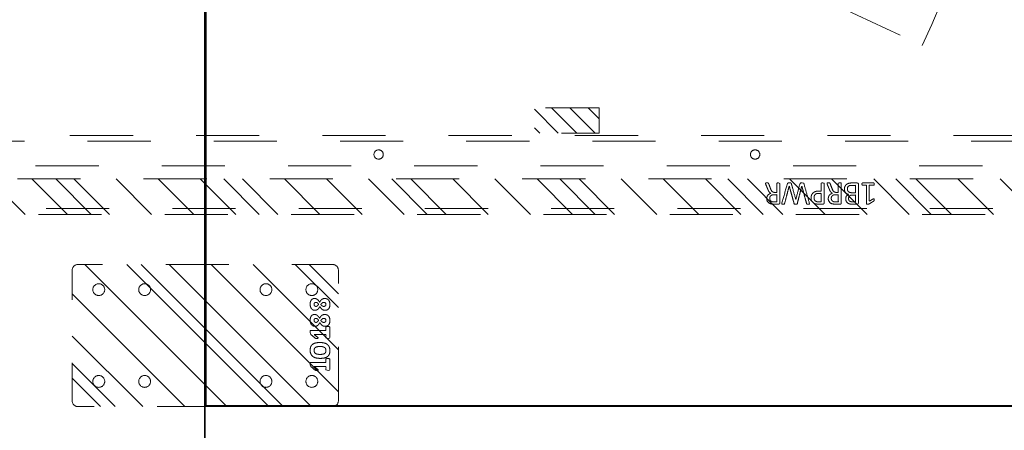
# Model space of a CAD drawing. Header units: inches. Extents: x -465 to -303, y -234 to 7.
# Tile 38 of 71: x -377.88 to -357.08, y -18.54 to -9.88. Entities that reach past the tile are written whole.
import ezdxf

# ---------------------------------------------------------------- set-up
doc = ezdxf.new("R2010")
doc.units = ezdxf.units.IN
doc.header["$LTSCALE"] = 32
doc.header["$MEASUREMENT"] = 0
doc.header["$PDMODE"] = 1
doc.header["$PDSIZE"] = -2
doc.linetypes.add('Dash Style-1', pattern=[0.083328, 0.041656, -0.041672])
for name, color, linetype, lineweight in [('Black', 7, 'Continuous', 18), ('DashLine', 7, 'Dash Style-1', 13), ('DashLineFill', 7, 'Dash Style-1', 13), ('Drawing', 7, 'Continuous', 18), ('Metal-DeskStructure', 7, 'Continuous', 13), ('None', 7, 'Continuous', 18), ('SolidLine', 7, 'Continuous', 15)]:
    doc.layers.add(name, color=color, linetype=linetype, lineweight=lineweight)
doc.layers.add('Electrical', color=1, linetype='Dash Style-1', lineweight=15, true_color=0xff0000)
pattern_1 = [(45, (0, 0), (-1.61302, 1.93572), []), (45, (-1.0608, 1.0608), (-0.472346, 0.416761), [])]

# ---------------------------------------------------------------- blocks, each defined once
blk = doc.blocks.new('Group-10')
at = {"layer": 'DashLine'}
blk.add_line((36.055, -8.858), (52.233, -16.402), dxfattribs=at)
blk.add_arc((36.055, -8.858), 17.85, 335, 0, dxfattribs=at)
blk = doc.blocks.new('Group-11')
at = {"layer": 'None'}
blk.add_blockref('Group-10', (0, 0), dxfattribs=at)
blk = doc.blocks.new('SL Utility Cabinet (2D)')
at = {"layer": 'None'}
blk.add_blockref('Group-11', (0, 0), dxfattribs=at)
at = {"layer": 'Drawing', "color": 0, "flags": 1}
for tag in ['Tag', 'Catalog', 'Custom', 'FinishGroup', 'Discount', 'Item1', 'Item2', 'Item3', 'Item4', 'Item5', 'Item6', 'Item7', 'Item8', 'Item9', 'Item10', 'Item11', 'Item12', 'Item13', 'Item14', 'Item15', 'Item16', 'Item17', 'Item18', 'Item19', 'Item20', 'Item21', 'Item22', 'Item23', 'Item24', 'Item25', 'Option1', 'Option2', 'Option3', 'Option4', 'Option5', 'Option6', 'Option7', 'Option8', 'Option9', 'Option10', 'Option11', 'Option12']:
    blk.add_attdef(tag, (-51.588, 4.552), '', height=0.00709, dxfattribs=at)
blk = doc.blocks.new('Group-29')
at = {"layer": 'SolidLine', "flags": 128}
for points in [[(1.102, -2.559), (37.087, -2.559), (37.087, -86.575), (1.102, -86.575)], [(1.122, -2.559), (37.067, -2.559), (37.067, -86.575), (1.122, -86.575)]]:
    blk.add_lwpolyline(points, close=True, dxfattribs=at)
blk = doc.blocks.new('Group-30')
at = {"layer": 'DashLine'}
blk.add_line((37.087, -2.579), (37.087, -24.016), dxfattribs=at)
at = {"layer": 'SolidLine', "flags": 128}
blk.add_lwpolyline([(37.107, -2.579), (37.087, -2.579), (37.087, -24.016), (37.107, -24.016)], close=True, dxfattribs=at)
blk = doc.blocks.new('Group-32')
at = {"layer": 'SolidLine'}
for p, q in [((88.839, -23.996), (37.107, -23.996)), ((37.107, -23.996), (37.107, -24.016)), ((37.107, -24.016), (88.839, -24.016))]:
    blk.add_line(p, q, dxfattribs=at)
blk = doc.blocks.new('Group-33')
at = {"layer": 'None'}
blk.add_blockref('Group-32', (0, 0), dxfattribs=at)
blk = doc.blocks.new('Group-38')
at = {"layer": 'None'}
for name in ['Group-30', 'Group-33']:
    blk.add_blockref(name, (0, 0), dxfattribs=at)
blk = doc.blocks.new('Group-39')
at = {"layer": 'DashLineFill', "linetype": 'Continuous', "lineweight": 13}
h = blk.add_hatch(dxfattribs=at)
h.set_pattern_fill('Steel', color=253, style=0, pattern_type=2)
h.set_pattern_definition(pattern_1)
edge = h.paths.add_edge_path()
edge.add_arc((-1.375, -2.6875), 0.125, 180, 270)
edge.add_line((-1.375, -2.8125), (1.375, -2.8125))
edge.add_arc((1.375, -2.6875), 0.125, 270, 360)
edge.add_line((1.5, -2.6875), (1.5, 2.6875))
edge.add_arc((1.375, 2.6875), 0.125, 0, 90)
edge.add_line((1.375, 2.8125), (-1.375, 2.8125))
edge.add_arc((-1.375, 2.6875), 0.125, 90, 180)
edge.add_line((-1.5, 2.6875), (-1.5, -2.6875))
h = blk.add_hatch(dxfattribs=at)
h.set_pattern_fill('Steel', color=253, style=0, pattern_type=2)
h.set_pattern_definition(pattern_1)
edge = h.paths.add_edge_path()
edge.add_arc((-0.96875, 2.25), 0.125, 180, 270)
edge.add_arc((-0.96875, 2.25), 0.125, 270, 360)
edge.add_arc((-0.96875, 2.25), 0.125, 0, 90)
edge.add_arc((-0.96875, 2.25), 0.125, 90, 180)
h = blk.add_hatch(dxfattribs=at)
h.set_pattern_fill('Steel', color=253, style=0, pattern_type=2)
h.set_pattern_definition(pattern_1)
edge = h.paths.add_edge_path()
edge.add_arc((0.96875, 2.25), 0.125, 180, 270)
edge.add_arc((0.96875, 2.25), 0.125, 270, 360)
edge.add_arc((0.96875, 2.25), 0.125, 0, 90)
edge.add_arc((0.96875, 2.25), 0.125, 90, 180)
h = blk.add_hatch(dxfattribs=at)
h.set_pattern_fill('Steel', color=253, style=0, pattern_type=2)
h.set_pattern_definition(pattern_1)
edge = h.paths.add_edge_path()
edge.add_arc((-0.96875, 1.28125), 0.125, 180, 270)
edge.add_arc((-0.96875, 1.28125), 0.125, 270, 360)
edge.add_arc((-0.96875, 1.28125), 0.125, 0, 90)
edge.add_arc((-0.96875, 1.28125), 0.125, 90, 180)
h = blk.add_hatch(dxfattribs=at)
h.set_pattern_fill('Steel', color=253, style=0, pattern_type=2)
h.set_pattern_definition(pattern_1)
edge = h.paths.add_edge_path()
edge.add_arc((0.96875, 1.28125), 0.125, 180, 270)
edge.add_arc((0.96875, 1.28125), 0.125, 270, 360)
edge.add_arc((0.96875, 1.28125), 0.125, 0, 90)
edge.add_arc((0.96875, 1.28125), 0.125, 90, 180)
h = blk.add_hatch(dxfattribs=at)
h.set_pattern_fill('Steel', color=253, style=0, pattern_type=2)
h.set_pattern_definition(pattern_1)
edge = h.paths.add_edge_path()
edge.add_arc((-0.96875, -1.28125), 0.125, 180, 270)
edge.add_arc((-0.96875, -1.28125), 0.125, 270, 360)
edge.add_arc((-0.96875, -1.28125), 0.125, 360, 450)
edge.add_arc((-0.96875, -1.28125), 0.125, 90, 180)
h = blk.add_hatch(dxfattribs=at)
h.set_pattern_fill('Steel', color=253, style=0, pattern_type=2)
h.set_pattern_definition(pattern_1)
edge = h.paths.add_edge_path()
edge.add_arc((0.96875, -1.28125), 0.125, 180, 270)
edge.add_arc((0.96875, -1.28125), 0.125, 270, 360)
edge.add_arc((0.96875, -1.28125), 0.125, 0, 90)
edge.add_arc((0.96875, -1.28125), 0.125, 90, 180)
h = blk.add_hatch(dxfattribs=at)
h.set_pattern_fill('Steel', color=253, style=0, pattern_type=2)
h.set_pattern_definition(pattern_1)
edge = h.paths.add_edge_path()
edge.add_arc((-0.96875, -2.25), 0.125, 180, 270)
edge.add_arc((-0.96875, -2.25), 0.125, 270, 360)
edge.add_arc((-0.96875, -2.25), 0.125, 360, 450)
edge.add_arc((-0.96875, -2.25), 0.125, 90, 180)
h = blk.add_hatch(dxfattribs=at)
h.set_pattern_fill('Steel', color=253, style=0, pattern_type=2)
h.set_pattern_definition(pattern_1)
edge = h.paths.add_edge_path()
edge.add_arc((0.96875, -2.25), 0.125, 180, 270)
edge.add_arc((0.96875, -2.25), 0.125, 270, 360)
edge.add_arc((0.96875, -2.25), 0.125, 0, 90)
edge.add_arc((0.96875, -2.25), 0.125, 90, 180)
at = {"layer": 'DashLineFill', "flags": 128}
for points in [[(-1.5, -2.6875, 0.41421356), (-1.375, -2.8125), (1.375, -2.8125, 0.41421356), (1.5, -2.6875), (1.5, 2.6875, 0.41421356), (1.375, 2.8125), (-1.375, 2.8125, 0.41421356), (-1.5, 2.6875)], [(-1.09375, 2.25, 0.41421356), (-0.96875, 2.125, 0.41421356), (-0.84375, 2.25, 0.41421356), (-0.96875, 2.375, 0.41421356)], [(0.84375, 2.25, 0.41421356), (0.96875, 2.125, 0.41421356), (1.09375, 2.25, 0.41421356), (0.96875, 2.375, 0.41421356)], [(-1.09375, 1.28125, 0.41421356), (-0.96875, 1.15625, 0.41421356), (-0.84375, 1.28125, 0.41421356), (-0.96875, 1.40625, 0.41421356)], [(0.84375, 1.28125, 0.41421356), (0.96875, 1.15625, 0.41421356), (1.09375, 1.28125, 0.41421356), (0.96875, 1.40625, 0.41421356)], [(-1.09375, -1.28125, 0.41421356), (-0.96875, -1.40625, 0.41421356), (-0.84375, -1.28125, 0.41421356), (-0.96875, -1.15625, 0.41421356)], [(0.84375, -1.28125, 0.41421356), (0.96875, -1.40625, 0.41421356), (1.09375, -1.28125, 0.41421356), (0.96875, -1.15625, 0.41421356)], [(-1.09375, -2.25, 0.41421356), (-0.96875, -2.375, 0.41421356), (-0.84375, -2.25, 0.41421356), (-0.96875, -2.125, 0.41421356)], [(0.84375, -2.25, 0.41421356), (0.96875, -2.375, 0.41421356), (1.09375, -2.25, 0.41421356), (0.96875, -2.125, 0.41421356)]]:
    blk.add_lwpolyline(points, format="xyb", close=True, dxfattribs=at)
blk = doc.blocks.new('Group-40')
at = {"layer": 'Black', "color": 7}
for points, knots in [([(-0.486, -2.59), (-0.486, -2.602), (-0.489, -2.617), (-0.492, -2.628), (-0.495, -2.632), (-0.611, -2.632), (-0.727, -2.632), (-0.731, -2.628), (-0.734, -2.617), (-0.736, -2.602), (-0.736, -2.548), (-0.689, -2.548), (-0.653, -2.548), (-0.653, -2.423), (-0.653, -2.298), (-0.686, -2.34), (-0.719, -2.382), (-0.725, -2.384), (-0.731, -2.385), (-0.735, -2.382), (-0.736, -2.367), (-0.736, -2.348), (-0.736, -2.335), (-0.734, -2.327), (-0.731, -2.32), (-0.729, -2.318), (-0.688, -2.27), (-0.648, -2.221), (-0.645, -2.219), (-0.64, -2.218), (-0.631, -2.215), (-0.618, -2.215), (-0.598, -2.215), (-0.581, -2.216), (-0.572, -2.218), (-0.57, -2.221), (-0.57, -2.385), (-0.57, -2.548), (-0.534, -2.548), (-0.495, -2.548), (-0.49, -2.553), (-0.486, -2.569), (-0.486, -2.59)], [0, 0, 0, 0.002046, 0.004093, 0.006139, 0.008185, 0.097199, 0.099245, 0.101292, 0.103338, 0.105384, 0.11266, 0.138125, 0.138125, 0.225424, 0.225424, 0.262635, 0.262635, 0.266702, 0.270769, 0.274835, 0.278902, 0.2815, 0.283534, 0.285567, 0.287601, 0.287601, 0.322302, 0.322302, 0.324335, 0.326369, 0.328402, 0.331001, 0.335067, 0.339134, 0.343201, 0.347268, 0.855614, 0.855614, 0.967462, 0.975597, 0.983731, 1, 1, 1]), ([(-0.148, -2.422), (-0.148, -2.469), (-0.165, -2.546), (-0.207, -2.602), (-0.272, -2.632), (-0.366, -2.632), (-0.428, -2.604), (-0.466, -2.551), (-0.482, -2.474), (-0.482, -2.378), (-0.464, -2.301), (-0.423, -2.245), (-0.358, -2.215), (-0.264, -2.215), (-0.202, -2.242), (-0.164, -2.296), (-0.148, -2.372), (-0.148, -2.422)], [0, 0, 0, 0.067752, 0.135504, 0.203257, 0.271009, 0.335101, 0.399192, 0.463284, 0.527376, 0.588094, 0.648812, 0.709531, 0.770249, 0.827687, 0.885124, 0.942562, 1, 1, 1]), ([(0.189, -2.59), (0.189, -2.602), (0.187, -2.617), (0.184, -2.628), (0.18, -2.632), (0.064, -2.632), (-0.051, -2.632), (-0.055, -2.628), (-0.058, -2.617), (-0.061, -2.602), (-0.061, -2.548), (-0.014, -2.548), (0.023, -2.548), (0.023, -2.423), (0.023, -2.298), (-0.01, -2.34), (-0.044, -2.382), (-0.049, -2.384), (-0.055, -2.385), (-0.059, -2.382), (-0.061, -2.367), (-0.061, -2.348), (-0.061, -2.335), (-0.058, -2.327), (-0.055, -2.32), (-0.053, -2.318), (-0.012, -2.27), (0.028, -2.221), (0.031, -2.219), (0.036, -2.218), (0.045, -2.215), (0.058, -2.215), (0.077, -2.215), (0.094, -2.216), (0.104, -2.218), (0.106, -2.221), (0.106, -2.385), (0.106, -2.548), (0.142, -2.548), (0.18, -2.548), (0.186, -2.553), (0.189, -2.569), (0.189, -2.59)], [0, 0, 0, 0.002046, 0.004093, 0.006139, 0.008185, 0.097199, 0.099245, 0.101292, 0.103338, 0.105384, 0.11266, 0.138125, 0.138125, 0.225424, 0.225424, 0.262635, 0.262635, 0.266702, 0.270769, 0.274835, 0.278902, 0.2815, 0.283534, 0.285567, 0.287601, 0.287601, 0.322302, 0.322302, 0.324335, 0.326369, 0.328402, 0.331001, 0.335067, 0.339134, 0.343201, 0.347268, 0.855614, 0.855614, 0.967462, 0.975597, 0.983731, 1, 1, 1]), ([(0.444, -2.522), (0.444, -2.548), (0.427, -2.589), (0.395, -2.617), (0.346, -2.632), (0.288, -2.632), (0.242, -2.619), (0.211, -2.592), (0.194, -2.555), (0.194, -2.512), (0.204, -2.481), (0.225, -2.453), (0.255, -2.43), (0.273, -2.419), (0.254, -2.409), (0.225, -2.388), (0.204, -2.362), (0.194, -2.333), (0.194, -2.296), (0.21, -2.258), (0.241, -2.231), (0.29, -2.215), (0.354, -2.215), (0.4, -2.229), (0.43, -2.255), (0.444, -2.289), (0.444, -2.326), (0.434, -2.354), (0.413, -2.38), (0.384, -2.404), (0.365, -2.414), (0.384, -2.425), (0.414, -2.448), (0.434, -2.474), (0.444, -2.504), (0.444, -2.522)], [0, 0, 0, 0.034048, 0.068096, 0.102144, 0.136193, 0.16876, 0.201328, 0.233896, 0.266464, 0.293605, 0.320746, 0.347888, 0.375029, 0.375029, 0.403644, 0.432259, 0.460874, 0.489489, 0.524705, 0.559922, 0.595138, 0.630354, 0.664162, 0.69797, 0.731777, 0.765585, 0.794887, 0.824189, 0.853491, 0.882792, 0.882792, 0.912094, 0.941396, 0.970698, 1, 1, 1]), ([(0.782, -2.522), (0.782, -2.548), (0.765, -2.589), (0.732, -2.617), (0.684, -2.632), (0.626, -2.632), (0.58, -2.619), (0.549, -2.592), (0.532, -2.555), (0.532, -2.512), (0.542, -2.481), (0.563, -2.453), (0.593, -2.43), (0.611, -2.419), (0.592, -2.409), (0.563, -2.388), (0.542, -2.362), (0.532, -2.333), (0.532, -2.296), (0.548, -2.258), (0.579, -2.231), (0.628, -2.215), (0.692, -2.215), (0.738, -2.229), (0.768, -2.255), (0.782, -2.289), (0.782, -2.326), (0.771, -2.354), (0.751, -2.38), (0.722, -2.404), (0.702, -2.414), (0.722, -2.425), (0.752, -2.448), (0.771, -2.474), (0.782, -2.504), (0.782, -2.522)], [0, 0, 0, 0.034048, 0.068096, 0.102144, 0.136193, 0.16876, 0.201328, 0.233896, 0.266464, 0.293605, 0.320746, 0.347888, 0.375029, 0.375029, 0.403644, 0.432259, 0.460874, 0.489489, 0.524705, 0.559922, 0.595138, 0.630354, 0.664162, 0.69797, 0.731777, 0.765585, 0.794887, 0.824189, 0.853491, 0.882792, 0.882792, 0.912094, 0.941396, 0.970698, 1, 1, 1]), ([(-0.232, -2.426), (-0.232, -2.402), (-0.236, -2.366), (-0.245, -2.337), (-0.271, -2.298), (-0.34, -2.298), (-0.389, -2.328), (-0.398, -2.396), (-0.398, -2.456), (-0.389, -2.504), (-0.37, -2.534), (-0.339, -2.548), (-0.299, -2.548), (-0.273, -2.539), (-0.254, -2.523), (-0.242, -2.501), (-0.234, -2.474), (-0.232, -2.443), (-0.232, -2.426)], [0, 0, 0, 0.028201, 0.056401, 0.084602, 0.169204, 0.220476, 0.323019, 0.37429, 0.44715, 0.520009, 0.592869, 0.665728, 0.72144, 0.777152, 0.832864, 0.888576, 0.944288, 1, 1, 1]), ([(0.361, -2.339), (0.361, -2.329), (0.35, -2.298), (0.298, -2.298), (0.277, -2.319), (0.277, -2.354), (0.298, -2.38), (0.322, -2.393), (0.34, -2.382), (0.361, -2.354), (0.361, -2.339)], [0, 0, 0, 0.072535, 0.290142, 0.435212, 0.580283, 0.69634, 0.812397, 0.812397, 0.906198, 1, 1, 1]), ([(0.361, -2.504), (0.361, -2.494), (0.355, -2.477), (0.344, -2.461), (0.328, -2.448), (0.318, -2.44), (0.307, -2.447), (0.292, -2.461), (0.283, -2.477), (0.277, -2.492), (0.277, -2.525), (0.298, -2.548), (0.34, -2.548), (0.361, -2.523), (0.361, -2.504)], [0, 0, 0, 0.063321, 0.126642, 0.189963, 0.253284, 0.253284, 0.313021, 0.372758, 0.432496, 0.492233, 0.619175, 0.746116, 0.873058, 1, 1, 1]), ([(0.699, -2.339), (0.699, -2.329), (0.688, -2.298), (0.636, -2.298), (0.615, -2.319), (0.615, -2.354), (0.636, -2.38), (0.66, -2.393), (0.678, -2.382), (0.699, -2.354), (0.699, -2.339)], [0, 0, 0, 0.072535, 0.290142, 0.435212, 0.580283, 0.69634, 0.812397, 0.812397, 0.906198, 1, 1, 1]), ([(0.699, -2.504), (0.699, -2.494), (0.693, -2.477), (0.682, -2.461), (0.666, -2.448), (0.656, -2.44), (0.645, -2.447), (0.63, -2.461), (0.62, -2.477), (0.615, -2.492), (0.615, -2.525), (0.636, -2.548), (0.678, -2.548), (0.699, -2.523), (0.699, -2.504)], [0, 0, 0, 0.063321, 0.126642, 0.189963, 0.253284, 0.253284, 0.313021, 0.372758, 0.432496, 0.492233, 0.619175, 0.746116, 0.873058, 1, 1, 1])]:
    blk.add_open_spline(points, degree=2, knots=knots, dxfattribs=at)
blk = doc.blocks.new('FlatPlate-2D')
at = {"layer": 'Black', "color": 7}
blk.add_blockref('Group-40', (0, 0), dxfattribs=at)
at = {"layer": 'DashLineFill'}
blk.add_blockref('Group-39', (0, 0), dxfattribs=at)
blk = doc.blocks.new('Group-59')
at = {"layer": 'Metal-DeskStructure', "color": 7}
for points, knots in [([(-0.203, 2.238), (-0.211, 2.238), (-0.225, 2.24), (-0.227, 2.249), (-0.227, 2.368), (-0.227, 2.487), (-0.225, 2.49), (-0.22, 2.494), (-0.211, 2.496), (-0.198, 2.496), (-0.189, 2.494), (-0.183, 2.492), (-0.179, 2.487), (-0.179, 2.438), (-0.179, 2.391), (-0.01, 2.391), (0.16, 2.391), (0.134, 2.434), (0.109, 2.477), (0.107, 2.483), (0.105, 2.492), (0.109, 2.496), (0.12, 2.498), (0.132, 2.498), (0.142, 2.498), (0.147, 2.496), (0.151, 2.492), (0.153, 2.489), (0.186, 2.437), (0.219, 2.385), (0.221, 2.383), (0.221, 2.38), (0.223, 2.374), (0.223, 2.357), (0.223, 2.339), (0.219, 2.334), (0.216, 2.332), (0.017, 2.332), (-0.179, 2.332), (-0.179, 2.291), (-0.179, 2.247), (-0.183, 2.243), (-0.189, 2.239), (-0.198, 2.238), (-0.203, 2.238)], [0, 0, 0, 0.00261, 0.007831, 0.010441, 0.176195, 0.178805, 0.181415, 0.184026, 0.186636, 0.188594, 0.190551, 0.192509, 0.194467, 0.244389, 0.244389, 0.424498, 0.424498, 0.47805, 0.47805, 0.484241, 0.490432, 0.496622, 0.502813, 0.507071, 0.510941, 0.514811, 0.518682, 0.518682, 0.576295, 0.576295, 0.578743, 0.58119, 0.583638, 0.590247, 0.593184, 0.596122, 0.599059, 0.911881, 0.911881, 0.976501, 0.982376, 0.988251, 0.994125, 1, 1, 1]), ([(-0.098, 1.866), (-0.12, 1.866), (-0.155, 1.878), (-0.185, 1.896), (-0.205, 1.924), (-0.227, 1.973), (-0.227, 2.081), (-0.227, 2.147), (-0.216, 2.162), (-0.003, 2.162), (0.21, 2.162), (0.221, 2.147), (0.221, 2.089), (0.221, 1.997), (0.205, 1.946), (0.177, 1.913), (0.134, 1.894), (0.092, 1.894), (0.062, 1.902), (0.038, 1.916), (0.018, 1.94), (0.013, 1.953), (0.009, 1.935), (-0.01, 1.903), (-0.037, 1.879), (-0.076, 1.866), (-0.098, 1.866)], [0, 0, 0, 0.031455, 0.06291, 0.094366, 0.125821, 0.188731, 0.266159, 0.275837, 0.285516, 0.435531, 0.44521, 0.454888, 0.521427, 0.574659, 0.627891, 0.681123, 0.734355, 0.762747, 0.791139, 0.819531, 0.847924, 0.847924, 0.885943, 0.923962, 0.961981, 1, 1, 1]), ([(-0.102, 1.929), (-0.081, 1.929), (-0.052, 1.942), (-0.032, 1.966), (-0.021, 2.003), (-0.021, 2.067), (-0.021, 2.103), (-0.099, 2.103), (-0.177, 2.103), (-0.177, 2.059), (-0.177, 1.975), (-0.15, 1.942), (-0.12, 1.929), (-0.102, 1.929)], [0, 0, 0, 0.079156, 0.158312, 0.237468, 0.316624, 0.419526, 0.419526, 0.643799, 0.643799, 0.767809, 0.883905, 0.941952, 1, 1, 1]), ([(0.101, 1.955), (0.118, 1.955), (0.144, 1.964), (0.162, 1.985), (0.171, 2.016), (0.171, 2.071), (0.171, 2.103), (0.099, 2.103), (0.027, 2.103), (0.027, 2.069), (0.027, 2.012), (0.038, 1.983), (0.059, 1.964), (0.086, 1.955), (0.101, 1.955)], [0, 0, 0, 0.074499, 0.148998, 0.223496, 0.297995, 0.395417, 0.395417, 0.61891, 0.61891, 0.724928, 0.793696, 0.862464, 0.931232, 1, 1, 1]), ([(-0.218, 1.5), (-0.222, 1.5), (-0.225, 1.502), (-0.227, 1.509), (-0.229, 1.522), (-0.229, 1.541), (-0.227, 1.552), (-0.225, 1.559), (-0.22, 1.563), (-0.214, 1.565), (-0.162, 1.585), (-0.109, 1.605), (-0.091, 1.613), (-0.061, 1.627), (-0.039, 1.65), (-0.028, 1.679), (-0.028, 1.719), (-0.028, 1.738), (-0.123, 1.738), (-0.222, 1.738), (-0.225, 1.742), (-0.227, 1.749), (-0.229, 1.76), (-0.229, 1.777), (-0.227, 1.788), (-0.225, 1.795), (-0.222, 1.799), (-0.01, 1.799), (0.21, 1.799), (0.221, 1.784), (0.221, 1.729), (0.221, 1.664), (0.219, 1.642), (0.217, 1.633), (0.214, 1.607), (0.193, 1.567), (0.164, 1.541), (0.125, 1.526), (0.081, 1.526), (0.044, 1.539), (0.016, 1.561), (-0.002, 1.594), (-0.01, 1.613), (-0.015, 1.602), (-0.03, 1.583), (-0.05, 1.568), (-0.078, 1.555), (-0.094, 1.548), (-0.143, 1.528), (-0.192, 1.507), (-0.205, 1.502), (-0.216, 1.5), (-0.218, 1.5)], [0, 0, 0, 0.004018, 0.008035, 0.012053, 0.01607, 0.020088, 0.024105, 0.028123, 0.03214, 0.03214, 0.070951, 0.070951, 0.084634, 0.098317, 0.112001, 0.125684, 0.138745, 0.138745, 0.202807, 0.205295, 0.207782, 0.21027, 0.212758, 0.214748, 0.216739, 0.218729, 0.220719, 0.332671, 0.339637, 0.346603, 0.391882, 0.407555, 0.423229, 0.423229, 0.466696, 0.510164, 0.553631, 0.597099, 0.640566, 0.684033, 0.727501, 0.770968, 0.770968, 0.798042, 0.825115, 0.852188, 0.879262, 0.879262, 0.958132, 0.958132, 0.979066, 1, 1, 1]), ([(0.096, 1.589), (0.123, 1.589), (0.158, 1.613), (0.168, 1.64), (0.17, 1.65), (0.171, 1.672), (0.171, 1.713), (0.171, 1.738), (0.096, 1.738), (0.02, 1.738), (0.02, 1.71), (0.02, 1.657), (0.031, 1.624), (0.053, 1.6), (0.081, 1.589), (0.096, 1.589)], [0, 0, 0, 0.142515, 0.285031, 0.285031, 0.330993, 0.376955, 0.445899, 0.445899, 0.655281, 0.655281, 0.734439, 0.800829, 0.867219, 0.93361, 1, 1, 1]), ([(0.09, 1.162), (0.055, 1.162), (0.002, 1.184), (-0.035, 1.225), (-0.057, 1.284), (-0.057, 1.351), (-0.057, 1.376), (-0.138, 1.376), (-0.222, 1.376), (-0.225, 1.38), (-0.227, 1.387), (-0.229, 1.398), (-0.229, 1.415), (-0.227, 1.426), (-0.225, 1.433), (-0.222, 1.437), (-0.011, 1.437), (0.208, 1.437), (0.221, 1.422), (0.221, 1.365), (0.221, 1.302), (0.217, 1.277), (0.21, 1.24), (0.188, 1.203), (0.157, 1.175), (0.114, 1.162), (0.09, 1.162)], [0, 0, 0, 0.066268, 0.132535, 0.198803, 0.26507, 0.303966, 0.303966, 0.429297, 0.43506, 0.440822, 0.446584, 0.452347, 0.456957, 0.461567, 0.466177, 0.470786, 0.728938, 0.745073, 0.761208, 0.845107, 0.870922, 0.896738, 0.922553, 0.948369, 0.974184, 1, 1, 1]), ([(0.085, 1.225), (0.112, 1.225), (0.149, 1.245), (0.166, 1.275), (0.171, 1.306), (0.171, 1.349), (0.171, 1.376), (0.082, 1.376), (-0.008, 1.376), (-0.008, 1.349), (-0.008, 1.297), (0.005, 1.26), (0.031, 1.236), (0.064, 1.225), (0.085, 1.225)], [0, 0, 0, 0.053098, 0.106195, 0.159293, 0.212391, 0.297937, 0.297937, 0.584068, 0.584068, 0.669615, 0.752211, 0.834807, 0.917404, 1, 1, 1]), ([(-0.214, 0.663), (-0.218, 0.665), (-0.225, 0.67), (-0.227, 0.679), (-0.229, 0.694), (-0.229, 0.716), (-0.227, 0.731), (-0.225, 0.74), (-0.218, 0.744), (-0.214, 0.746), (-0.045, 0.793), (0.123, 0.84), (-0.045, 0.883), (-0.214, 0.927), (-0.218, 0.928), (-0.225, 0.932), (-0.227, 0.941), (-0.229, 0.956), (-0.229, 0.978), (-0.227, 0.993), (-0.225, 1.004), (-0.218, 1.01), (-0.214, 1.01), (-0.008, 1.069), (0.199, 1.128), (0.208, 1.13), (0.216, 1.131), (0.221, 1.124), (0.223, 1.111), (0.223, 1.089), (0.221, 1.078), (0.219, 1.071), (0.214, 1.069), (0.21, 1.067), (0.023, 1.017), (-0.165, 0.967), (0.023, 0.919), (0.21, 0.871), (0.214, 0.869), (0.219, 0.868), (0.221, 0.86), (0.223, 0.847), (0.223, 0.827), (0.221, 0.816), (0.219, 0.809), (0.214, 0.805), (0.21, 0.805), (0.023, 0.753), (-0.165, 0.701), (0.023, 0.652), (0.21, 0.602), (0.214, 0.602), (0.219, 0.6), (0.221, 0.593), (0.223, 0.582), (0.223, 0.561), (0.221, 0.548), (0.216, 0.543), (0.206, 0.543), (0.199, 0.545), (-0.008, 0.604), (-0.214, 0.663)], [0, 0, 0, 0.001377, 0.002754, 0.004131, 0.005508, 0.006884, 0.008261, 0.009638, 0.011015, 0.011015, 0.069504, 0.069504, 0.127673, 0.127673, 0.12905, 0.130427, 0.131804, 0.133181, 0.134558, 0.135935, 0.137312, 0.138689, 0.138689, 0.218878, 0.218878, 0.222389, 0.225899, 0.229409, 0.23292, 0.23643, 0.23994, 0.243451, 0.246961, 0.246961, 0.411844, 0.411844, 0.576329, 0.576329, 0.57984, 0.58335, 0.586861, 0.590371, 0.593296, 0.596222, 0.599147, 0.602072, 0.602072, 0.756075, 0.756075, 0.909695, 0.909695, 0.91262, 0.915546, 0.918471, 0.921396, 0.923833, 0.926271, 0.928708, 0.931145, 0.931145, 1, 1, 1]), ([(-0.218, 0.201), (-0.222, 0.201), (-0.225, 0.202), (-0.227, 0.21), (-0.229, 0.223), (-0.229, 0.241), (-0.227, 0.252), (-0.225, 0.26), (-0.22, 0.263), (-0.214, 0.265), (-0.162, 0.286), (-0.109, 0.306), (-0.091, 0.313), (-0.061, 0.328), (-0.039, 0.35), (-0.028, 0.38), (-0.028, 0.419), (-0.028, 0.439), (-0.123, 0.439), (-0.222, 0.439), (-0.225, 0.442), (-0.227, 0.45), (-0.229, 0.461), (-0.229, 0.477), (-0.227, 0.489), (-0.225, 0.496), (-0.222, 0.5), (-0.01, 0.5), (0.21, 0.5), (0.221, 0.485), (0.221, 0.429), (0.221, 0.365), (0.219, 0.343), (0.217, 0.334), (0.214, 0.308), (0.193, 0.267), (0.164, 0.241), (0.125, 0.226), (0.081, 0.226), (0.044, 0.239), (0.016, 0.262), (-0.002, 0.295), (-0.01, 0.313), (-0.015, 0.302), (-0.03, 0.284), (-0.05, 0.269), (-0.078, 0.256), (-0.094, 0.249), (-0.143, 0.228), (-0.192, 0.208), (-0.205, 0.202), (-0.216, 0.201), (-0.218, 0.201)], [0, 0, 0, 0.004018, 0.008035, 0.012053, 0.01607, 0.020088, 0.024105, 0.028123, 0.03214, 0.03214, 0.070951, 0.070951, 0.084634, 0.098317, 0.112001, 0.125684, 0.138745, 0.138745, 0.202807, 0.205295, 0.207782, 0.21027, 0.212758, 0.214748, 0.216739, 0.218729, 0.220719, 0.332671, 0.339637, 0.346603, 0.391882, 0.407555, 0.423229, 0.423229, 0.466696, 0.510164, 0.553631, 0.597099, 0.640566, 0.684033, 0.727501, 0.770968, 0.770968, 0.798042, 0.825115, 0.852188, 0.879262, 0.879262, 0.958132, 0.958132, 0.979066, 1, 1, 1]), ([(0.096, 0.289), (0.123, 0.289), (0.158, 0.313), (0.168, 0.341), (0.17, 0.35), (0.171, 0.372), (0.171, 0.414), (0.171, 0.439), (0.096, 0.439), (0.02, 0.439), (0.02, 0.41), (0.02, 0.358), (0.031, 0.324), (0.053, 0.3), (0.081, 0.289), (0.096, 0.289)], [0, 0, 0, 0.142515, 0.285031, 0.285031, 0.330993, 0.376955, 0.445899, 0.445899, 0.655281, 0.655281, 0.734439, 0.800829, 0.867219, 0.93361, 1, 1, 1])]:
    blk.add_open_spline(points, degree=2, knots=knots, dxfattribs=at)
blk = doc.blocks.new('1BRPT7-CChannel-1067 (2D)')
at = {"layer": 'DashLineFill', "linetype": 'Continuous', "lineweight": 13}
h = blk.add_hatch(dxfattribs=at)
h.set_pattern_fill('Steel', color=253, style=0, pattern_type=2)
h.set_pattern_definition(pattern_1)
h.paths.add_polyline_path([(-0.313, 0.584), (-0.313, 21.004), (0.437, 21.004), (0.437, -21.004), (-0.313, -21.004), (-0.313, -0.584)])
at = {"layer": 'DashLine'}
blk.add_line((0.311, 21.004), (0.311, -21.004), dxfattribs=at)
at = {"layer": 'DashLineFill', "flags": 128}
blk.add_lwpolyline([(-0.313, 0.584), (-0.313, 21.004), (0.437, 21.004), (0.437, -21.004), (-0.313, -21.004), (-0.313, -0.584)], dxfattribs=at)
at = {"layer": 'Metal-DeskStructure', "linetype": 'Continuous', "lineweight": 5}
blk.add_point((0, 0), dxfattribs=at)
at = {"layer": 'Metal-DeskStructure', "color": 7}
blk.add_blockref('Group-59', (0, 0), dxfattribs=at)
blk = doc.blocks.new('Group-71')
at = {"layer": 'None', "color": 7, "rotation": 270}
blk.add_blockref('1BRPT7-CChannel-1067 (2D)', (48.72, -19.528), dxfattribs=at)
blk = doc.blocks.new('1BRPXF_Power_Pantry_30x12_Cred (2D)')
at = {"layer": 'Electrical', "linetype": 'Continuous', "lineweight": 5, "true_color": 0xdd0000}
h = blk.add_hatch(dxfattribs=at)
h.set_pattern_fill('ElectricalHatch', color=12, style=0, pattern_type=2)
h.set_pattern_definition([(45, (0, 0), (-0.333333, -0.722222), [])])
h.paths.add_polyline_path([(10.785, 0.683), (11.32, 0.683), (11.32, -0.683), (10.785, -0.683)])
at = {"layer": 'DashLine', "flags": 128}
for points in [[(0, 11.929, -0.414214), (3.071, 15), (8.937, 15, -0.414214), (12.008, 11.929), (12.008, -11.929, -0.414214), (8.937, -15), (3.071, -15, -0.414214), (0, -11.929)], [(0.629, 11.929, -0.414214), (3.109, 14.409), (8.891, 14.409, -0.414214), (11.371, 11.929), (11.371, -11.929, -0.414214), (8.891, -14.409), (3.109, -14.409, -0.414214), (0.629, -11.929)]]:
    blk.add_lwpolyline(points, format="xyb", close=True, dxfattribs=at)
at = {"layer": 'DashLine', "transparency": 33554687, "flags": 128}
blk.add_lwpolyline([(0.51, 11.929, -0.414214), (3.109, 14.528), (8.891, 14.528, -0.414214), (11.489, 11.929), (11.489, -11.929, -0.414214), (8.891, -14.528), (3.109, -14.528, -0.414214), (0.51, -11.929)], format="xyb", close=True, dxfattribs=at)
at = {"layer": 'DashLine', "flags": 128}
for points in [[(11.772, 4.075), (11.781, 4.074), (11.791, 4.073), (11.8, 4.071), (11.809, 4.067), (11.818, 4.063), (11.826, 4.058), (11.834, 4.052), (11.841, 4.046), (11.848, 4.039), (11.853, 4.031), (11.858, 4.023), (11.863, 4.014), (11.866, 4.005), (11.868, 3.996), (11.87, 3.986), (11.87, 3.976), (11.87, 3.967), (11.868, 3.957), (11.866, 3.948), (11.863, 3.939), (11.858, 3.93), (11.853, 3.922), (11.848, 3.914), (11.841, 3.907), (11.834, 3.9), (11.826, 3.895), (11.818, 3.89), (11.809, 3.885), (11.8, 3.882), (11.791, 3.88), (11.781, 3.878), (11.772, 3.878), (11.762, 3.878), (11.752, 3.88), (11.743, 3.882), (11.734, 3.885), (11.725, 3.89), (11.717, 3.895), (11.709, 3.9), (11.702, 3.907), (11.696, 3.914), (11.69, 3.922), (11.685, 3.93), (11.681, 3.939), (11.677, 3.948), (11.675, 3.957), (11.674, 3.967), (11.673, 3.976), (11.674, 3.986), (11.675, 3.996), (11.677, 4.005), (11.681, 4.014), (11.685, 4.023), (11.69, 4.031), (11.696, 4.039), (11.702, 4.046), (11.709, 4.052), (11.717, 4.058), (11.725, 4.063), (11.734, 4.067), (11.743, 4.071), (11.752, 4.073), (11.762, 4.074)], [(11.772, -4.075), (11.762, -4.074), (11.752, -4.073), (11.743, -4.071), (11.734, -4.067), (11.725, -4.063), (11.717, -4.058), (11.709, -4.052), (11.702, -4.046), (11.696, -4.039), (11.69, -4.031), (11.685, -4.023), (11.681, -4.014), (11.677, -4.005), (11.675, -3.996), (11.674, -3.986), (11.673, -3.976), (11.674, -3.967), (11.675, -3.957), (11.677, -3.948), (11.681, -3.939), (11.685, -3.93), (11.69, -3.922), (11.696, -3.914), (11.702, -3.907), (11.709, -3.9), (11.717, -3.895), (11.725, -3.89), (11.734, -3.885), (11.743, -3.882), (11.752, -3.88), (11.762, -3.878), (11.772, -3.878), (11.781, -3.878), (11.791, -3.88), (11.8, -3.882), (11.809, -3.885), (11.818, -3.89), (11.826, -3.895), (11.834, -3.9), (11.841, -3.907), (11.848, -3.914), (11.853, -3.922), (11.858, -3.93), (11.863, -3.939), (11.866, -3.948), (11.868, -3.957), (11.87, -3.967), (11.87, -3.976), (11.87, -3.986), (11.868, -3.996), (11.866, -4.005), (11.863, -4.014), (11.858, -4.023), (11.853, -4.031), (11.848, -4.039), (11.841, -4.046), (11.834, -4.052), (11.826, -4.058), (11.818, -4.063), (11.809, -4.067), (11.8, -4.071), (11.791, -4.073), (11.781, -4.074)]]:
    blk.add_lwpolyline(points, close=True, dxfattribs=at)
at = {"layer": 'Electrical', "flags": 128}
blk.add_lwpolyline([(10.785, 0.683), (11.32, 0.683), (11.32, -0.683), (10.785, -0.683)], close=True, dxfattribs=at)
blk = doc.blocks.new('Group-78')
at = {"layer": 'None'}
for name in ['Group-38', 'Group-29']:
    blk.add_blockref(name, (0, 0), dxfattribs=at)
at = {"layer": 'SolidLine', "color": 7, "rotation": 90}
blk.add_blockref('FlatPlate-2D', (37.087, -22.52), dxfattribs=at)
at = {"layer": 'None'}
blk.add_blockref('Group-71', (0, 0), dxfattribs=at)
at = {"layer": 'None', "color": 7, "rotation": 270}
blk.add_blockref('1BRPXF_Power_Pantry_30x12_Cred (2D)', (44.724, -6.929), dxfattribs=at)
blk = doc.blocks.new('SL L Desk (2D)')
at = {"layer": 'None'}
blk.add_blockref('Group-78', (0, 0), dxfattribs=at)
at = {"layer": 'Drawing', "color": 0, "flags": 1}
for tag in ['Catalog', 'FinishGroup', 'Discount', 'Option1', 'Option2', 'Option3', 'Option4', 'Option5', 'Option6', 'Option7', 'Option8', 'Option9', 'Option10', 'Option11', 'Option12', 'Custom', 'Tag', 'Item1', 'Item2', 'Item3', 'Item4', 'Item5', 'Item6', 'Item7', 'Item8', 'Item9', 'Item10', 'Item11', 'Item12', 'Item13', 'Item14', 'Item15', 'Item16', 'Item17', 'Item18', 'Item19', 'Item20', 'Item21', 'Item22', 'Item23', 'Item24', 'Item25']:
    blk.add_attdef(tag, (-51.588, -65.641), '', height=0.00709, dxfattribs=at)

msp = doc.modelspace()

# ---------------------------------------------------------------- block references
at = {"layer": 'Drawing'}
msp.add_blockref('SL Utility Cabinet (2D)', (-411.047, 5.976), dxfattribs=at)

# ---------------------------------------------------------------- next in the draw order: block references
msp.add_blockref('SL L Desk (2D)', (-411.047, 5.976), dxfattribs=at)

doc.saveas('drawing.dxf')
